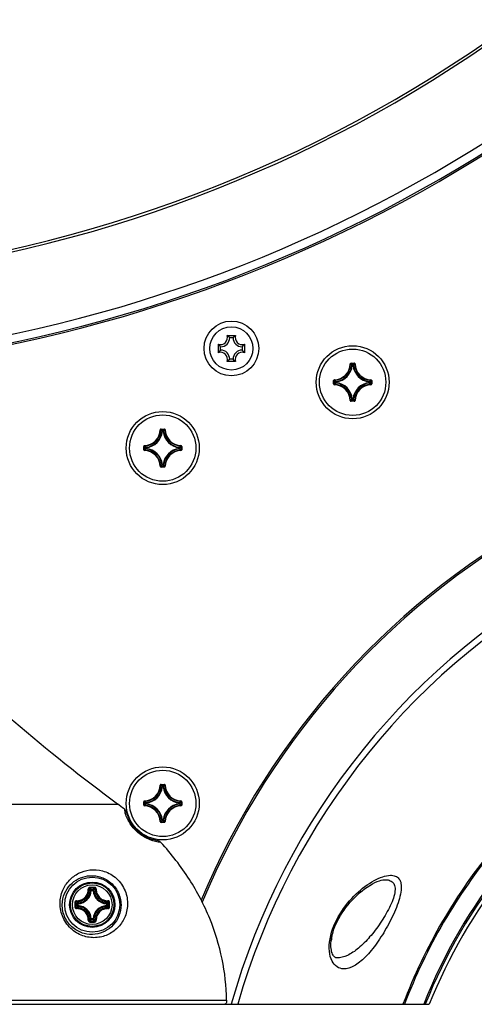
# Model space of a CAD drawing. Header units: millimetres. Extents: x 0 to 420, y 0 to 297.
# Tile 235 of 256: x 371 to 382, y 165 to 189. Entities that reach past the tile are written whole.
import ezdxf

# ---------------------------------------------------------------- set-up
doc = ezdxf.new("R2010")
doc.units = ezdxf.units.MM
doc.header["$LTSCALE"] = 23.1
doc.layers.get('0').update_dxf_attribs({"linetype": 'CONTINUOUS'})
for name, color, linetype in [('02___PRT_ALL_AXES', 7, 'CONTINUOUS'), ('06___PRT_ALL_SURFS', 7, 'CONTINUOUS'), ('AXES', 7, 'CONTINUOUS')]:
    doc.layers.add(name, color=color, linetype=linetype)

msp = doc.modelspace()

# ---------------------------------------------------------------- linework, layer by layer
at = {"color": 7, "linetype": 'Continuous'}
for p, q in [((376.0845, 181.4568), (376.2889, 181.4568)), ((375.8733, 181.0412), (375.8733, 181.2456)), ((376.1467, 181.4034), (376.2267, 181.4034)), ((376.5001, 181.2456), (376.5001, 181.0412)), ((375.9267, 181.1034), (375.9267, 181.1834)), ((376.4467, 181.1834), (376.4467, 181.1034)), ((376.2889, 180.83), (376.0845, 180.83)), ((376.2267, 180.8834), (376.1467, 180.8834)), ((379.0527, 180.7692), (379.0627, 180.7689)), ((379.0726, 180.7886), (379.1514, 180.7886)), ((379.0726, 180.7886), (379.0726, 180.7786)), ((379.0726, 180.7786), (379.1514, 180.7786)), ((379.1039, 180.7452), (379.12, 180.7452)), ((379.1039, 180.7352), (379.1039, 180.7452)), ((379.12, 180.7352), (379.12, 180.7452)), ((379.1514, 180.7886), (379.1514, 180.7786)), ((379.1713, 180.7692), (379.1613, 180.7689)), ((379.1039, 180.7352), (379.094, 180.7362)), ((379.104, 180.7352), (379.12, 180.7352)), ((379.12, 180.7352), (379.1299, 180.7362)), ((378.6528, 180.3688), (378.6628, 180.3688)), ((378.6528, 180.29), (378.6528, 180.3688)), ((378.6528, 180.29), (378.6628, 180.29)), ((378.6628, 180.29), (378.6628, 180.3688)), ((378.6722, 180.3887), (378.6725, 180.3787)), ((378.6722, 180.2701), (378.6725, 180.2801)), ((378.7062, 180.3374), (378.6962, 180.3374)), ((378.6962, 180.3214), (378.6962, 180.3374)), ((378.7062, 180.3214), (378.6962, 180.3214)), ((378.7062, 180.3374), (378.7052, 180.3474)), ((378.7062, 180.3214), (378.7052, 180.3114)), ((378.7062, 180.3214), (378.7062, 180.3374)), ((379.5178, 180.3374), (379.5188, 180.3474)), ((379.5178, 180.3374), (379.5278, 180.3374)), ((379.5178, 180.3374), (379.5178, 180.3214)), ((379.5178, 180.3214), (379.5278, 180.3214)), ((379.5178, 180.3214), (379.5188, 180.3114)), ((379.5278, 180.3374), (379.5278, 180.3214)), ((379.5518, 180.3887), (379.5515, 180.3787)), ((379.5518, 180.2701), (379.5515, 180.2801)), ((379.5712, 180.3688), (379.5612, 180.3688)), ((379.5612, 180.3688), (379.5612, 180.29)), ((379.5712, 180.29), (379.5612, 180.29)), ((379.5712, 180.3688), (379.5712, 180.29)), ((379.0527, 179.8896), (379.0627, 179.8899)), ((379.1514, 179.8802), (379.0726, 179.8802)), ((379.0726, 179.8702), (379.0726, 179.8802)), ((379.1514, 179.8702), (379.0726, 179.8702)), ((379.1039, 179.9236), (379.094, 179.9226)), ((379.1039, 179.9236), (379.1039, 179.9136)), ((379.12, 179.9136), (379.1039, 179.9136)), ((379.12, 179.9236), (379.104, 179.9236)), ((379.12, 179.9236), (379.1299, 179.9226)), ((379.12, 179.9236), (379.12, 179.9136)), ((379.1514, 179.8702), (379.1514, 179.8802)), ((379.1713, 179.8896), (379.1613, 179.8899)), ((374.4717, 179.1832), (374.4817, 179.1829)), ((374.4916, 179.2026), (374.5704, 179.2026)), ((374.4916, 179.2026), (374.4916, 179.1926)), ((374.4916, 179.1926), (374.5704, 179.1926)), ((374.5229, 179.1492), (374.513, 179.1502)), ((374.5229, 179.1592), (374.539, 179.1592)), ((374.5229, 179.1492), (374.5229, 179.1592)), ((374.523, 179.1492), (374.539, 179.1492)), ((374.539, 179.1492), (374.539, 179.1592)), ((374.539, 179.1492), (374.5489, 179.1502)), ((374.5704, 179.2026), (374.5704, 179.1926)), ((374.5903, 179.1832), (374.5803, 179.1829)), ((374.0718, 178.7828), (374.0818, 178.7828)), ((374.0718, 178.704), (374.0718, 178.7828)), ((374.0718, 178.704), (374.0818, 178.704)), ((374.0818, 178.704), (374.0818, 178.7828)), ((374.0912, 178.8027), (374.0915, 178.7927)), ((374.0912, 178.6841), (374.0915, 178.6941)), ((374.1252, 178.7514), (374.1152, 178.7514)), ((374.1152, 178.7354), (374.1152, 178.7514)), ((374.1252, 178.7354), (374.1152, 178.7354)), ((374.1252, 178.7514), (374.1242, 178.7614)), ((374.1252, 178.7354), (374.1242, 178.7254)), ((374.1252, 178.7354), (374.1252, 178.7514)), ((374.9368, 178.7514), (374.9378, 178.7614)), ((374.9368, 178.7514), (374.9468, 178.7514)), ((374.9368, 178.7514), (374.9368, 178.7354)), ((374.9368, 178.7354), (374.9468, 178.7354)), ((374.9368, 178.7354), (374.9378, 178.7254)), ((374.9468, 178.7514), (374.9468, 178.7354)), ((374.9708, 178.8027), (374.9705, 178.7927)), ((374.9708, 178.6841), (374.9705, 178.6941)), ((374.9902, 178.7828), (374.9802, 178.7828)), ((374.9802, 178.7828), (374.9802, 178.704)), ((374.9902, 178.704), (374.9802, 178.704)), ((374.9902, 178.7828), (374.9902, 178.704)), ((374.4717, 178.3036), (374.4817, 178.3039)), ((374.5704, 178.2942), (374.4916, 178.2942)), ((374.4916, 178.2842), (374.4916, 178.2942)), ((374.5704, 178.2842), (374.4916, 178.2842)), ((374.5229, 178.3376), (374.513, 178.3366)), ((374.5229, 178.3376), (374.5229, 178.3276)), ((374.539, 178.3276), (374.5229, 178.3276)), ((374.539, 178.3376), (374.523, 178.3376)), ((374.539, 178.3376), (374.5489, 178.3366)), ((374.539, 178.3376), (374.539, 178.3276)), ((374.5704, 178.2842), (374.5704, 178.2942)), ((374.5903, 178.3036), (374.5803, 178.3039)), ((374.4717, 170.6232), (374.4817, 170.6229)), ((374.4916, 170.6426), (374.5704, 170.6426)), ((374.4916, 170.6426), (374.4916, 170.6326)), ((374.4916, 170.6326), (374.5704, 170.6326)), ((374.5229, 170.5892), (374.513, 170.5902)), ((374.5229, 170.5992), (374.539, 170.5992)), ((374.5229, 170.5892), (374.5229, 170.5992)), ((374.523, 170.5892), (374.539, 170.5892)), ((374.539, 170.5892), (374.539, 170.5992)), ((374.539, 170.5892), (374.5489, 170.5902)), ((374.5704, 170.6426), (374.5704, 170.6326)), ((374.5903, 170.6232), (374.5803, 170.6229)), ((367.2459, 170.1675), (373.4442, 170.1675)), ((374.0718, 170.2228), (374.0818, 170.2228)), ((374.0718, 170.144), (374.0718, 170.2228)), ((374.0718, 170.144), (374.0818, 170.144)), ((374.0818, 170.144), (374.0818, 170.2228)), ((374.0912, 170.2427), (374.0915, 170.2327)), ((374.0912, 170.1241), (374.0915, 170.1341)), ((374.1252, 170.1914), (374.1152, 170.1914)), ((374.1152, 170.1754), (374.1152, 170.1914)), ((374.1252, 170.1754), (374.1152, 170.1754)), ((374.1252, 170.1914), (374.1242, 170.2014)), ((374.1252, 170.1754), (374.1242, 170.1654)), ((374.1252, 170.1754), (374.1252, 170.1914)), ((374.9368, 170.1914), (374.9378, 170.2014)), ((374.9368, 170.1914), (374.9468, 170.1914)), ((374.9368, 170.1914), (374.9368, 170.1754)), ((374.9368, 170.1754), (374.9468, 170.1754)), ((374.9368, 170.1754), (374.9378, 170.1654)), ((374.9468, 170.1914), (374.9468, 170.1754)), ((374.9708, 170.2427), (374.9705, 170.2327)), ((374.9708, 170.1241), (374.9705, 170.1341)), ((374.9902, 170.2228), (374.9802, 170.2228)), ((374.9802, 170.2228), (374.9802, 170.144)), ((374.9902, 170.144), (374.9802, 170.144)), ((374.9902, 170.2228), (374.9902, 170.144)), ((374.4717, 169.7436), (374.4817, 169.7439)), ((374.5704, 169.7342), (374.4916, 169.7342)), ((374.4916, 169.7242), (374.4916, 169.7342)), ((374.5704, 169.7242), (374.4916, 169.7242)), ((374.5229, 169.7776), (374.513, 169.7766)), ((374.5229, 169.7776), (374.5229, 169.7676)), ((374.539, 169.7676), (374.5229, 169.7676)), ((374.539, 169.7776), (374.523, 169.7776)), ((374.539, 169.7776), (374.5489, 169.7766)), ((374.539, 169.7776), (374.539, 169.7676)), ((374.5704, 169.7242), (374.5704, 169.7342)), ((374.5903, 169.7436), (374.5803, 169.7439)), ((372.8085, 168.0854), (372.7887, 168.0865)), ((372.8085, 168.1053), (372.8535, 168.1053)), ((372.8085, 168.0854), (372.8085, 168.1053)), ((372.8085, 168.0854), (372.8535, 168.0854)), ((372.8535, 168.0854), (372.8535, 168.1053)), ((372.8535, 168.0854), (372.8733, 168.0865)), ((372.489, 167.7659), (372.4691, 167.7659)), ((372.4691, 167.7209), (372.4691, 167.7659)), ((372.489, 167.7209), (372.4691, 167.7209)), ((372.489, 167.7659), (372.4879, 167.7857)), ((372.489, 167.7209), (372.4879, 167.7011)), ((372.489, 167.7209), (372.489, 167.7659)), ((373.173, 167.7659), (373.174, 167.7857)), ((373.173, 167.7659), (373.1929, 167.7659)), ((373.173, 167.7659), (373.173, 167.7209)), ((373.173, 167.7209), (373.1929, 167.7209)), ((373.173, 167.7209), (373.174, 167.7011)), ((373.1929, 167.7659), (373.1929, 167.7209)), ((372.8085, 167.4014), (372.7887, 167.4003)), ((372.8535, 167.4014), (372.8085, 167.4014)), ((372.8085, 167.4014), (372.8085, 167.3815)), ((372.8535, 167.3815), (372.8085, 167.3815)), ((372.8535, 167.4014), (372.8733, 167.4003)), ((372.8535, 167.4014), (372.8535, 167.3815)), ((378.6194, 167.0151), (378.6197, 167.0172)), ((378.5655, 166.9191), (378.5659, 166.9213)), ((378.5655, 166.9191), (378.566, 166.9213)), ((378.5925, 166.8657), (378.5994, 166.9179)), ((378.6006, 166.894), (378.5993, 166.8941)), ((378.5996, 166.8982), (378.5997, 166.8989)), ((378.5997, 166.8987), (378.5996, 166.8982)), ((378.5997, 166.8987), (378.6003, 166.9032)), ((378.6003, 166.9032), (378.6004, 166.9039)), ((378.6003, 166.9032), (378.6004, 166.9039)), ((378.6004, 166.9039), (378.6008, 166.9066)), ((378.6006, 166.9053), (378.6011, 166.9083)), ((378.601, 166.9081), (378.6013, 166.91)), ((378.6013, 166.9097), (378.602, 166.9138)), ((378.6019, 166.9133), (378.6027, 166.9179)), ((378.6025, 166.9172), (378.6035, 166.9225)), ((378.6033, 166.9215), (378.6046, 166.9285)), ((378.6044, 166.9273), (378.6058, 166.935)), ((378.6055, 166.9334), (378.6061, 166.9365)), ((378.6061, 166.9366), (378.6061, 166.9365)), ((363.8905, 165.4448), (376.0729, 165.4448)), ((363.931, 165.3434), (380.9605, 165.3434))]:
    msp.add_line(p, q, dxfattribs=at)
for points in [[(378.5994, 166.9179), (378.6094, 166.9727), (378.6226, 167.0299), (378.6392, 167.0895), (378.6594, 167.1513), (378.6834, 167.215), (378.7111, 167.2803), (378.7426, 167.3468), (378.7777, 167.4139), (378.8164, 167.4812), (378.8583, 167.5482), (378.9033, 167.6143), (378.951, 167.6792), (379.001, 167.7425), (379.0531, 167.8038), (379.1071, 167.863), (379.1628, 167.9201), (379.2201, 167.9748), (379.2789, 168.0272), (379.3391, 168.077), (379.4005, 168.124), (379.4631, 168.1681), (379.5259, 168.2085), (379.5887, 168.2447), (379.6493, 168.2758), (379.7062, 168.3009), (379.7576, 168.3198), (379.8021, 168.3327), (379.8386, 168.3403), (379.8661, 168.3437), (379.8772, 168.3444)], [(378.6061, 166.9365), (378.6106, 166.9611), (378.6156, 166.9902), (378.6197, 167.0175)], [(378.7319, 166.4624), (378.722, 166.4631), (378.7081, 166.4658), (378.6965, 166.4699), (378.6856, 166.4756), (378.6744, 166.4837), (378.6627, 166.4949), (378.6503, 166.5099), (378.6379, 166.5291), (378.6259, 166.5526), (378.615, 166.5802), (378.6054, 166.6115), (378.5977, 166.6462), (378.5919, 166.6842), (378.5883, 166.7253), (378.5871, 166.7693), (378.5884, 166.8161), (378.5925, 166.8657)]]:
    msp.add_lwpolyline(points, dxfattribs=at)
for centre, radius in [((376.1867, 181.1434), 0.66), ((376.1867, 181.1434), 0.52), ((379.112, 180.3294), 0.88), ((374.531, 178.7434), 0.88), ((374.531, 170.1834), 0.88), ((372.831, 167.7434), 0.6631), ((372.831, 167.7434), 0.5463), ((372.831, 167.7434), 0.5462), ((372.831, 167.7434), 0.5241), ((372.831, 167.7434), 0.4768)]:
    msp.add_circle(centre, radius, dxfattribs=at)
for centre, radius, start, end in [((363.731, 215.5434), 32.8633, 210.13171, 329.86829), ((363.731, 215.5434), 32.8, 209.97295, 330.02705), ((363.731, 215.5434), 34.8, 215.22771, 324.77229), ((363.731, 215.5434), 35, 215.2002, 324.7998), ((363.731, 215.5434), 35.04, 215.29282, 324.70718), ((375.9267, 181.4034), 0.1666, 251.30248, 18.69752), ((376.4467, 181.4034), 0.1666, 161.30248, 288.69752), ((375.9267, 181.4034), 0.22, 270, 360), ((376.4467, 181.4034), 0.22, 180, 270), ((375.9267, 180.8834), 0.1666, 341.30248, 108.69752), ((375.9267, 180.8834), 0.22, 0, 90), ((376.4467, 180.8834), 0.22, 90, 180), ((376.4467, 180.8834), 0.1666, 71.30248, 198.69752), ((378.662, 180.7794), 0.3908, 271.50113, 358.49886), ((378.662, 180.7794), 0.4008, 271.50107, 358.49892), ((379.0726, 180.7686), 0.0199, 89.95331, 178.49632), ((378.2192, 179.9272), 1.1916, 42.76151, 44.93996), ((378.1868, 179.916), 1.2365, 42.11664, 44.239), ((379.104, 180.7352), 0.0101, 90.46116, 173.833), ((380.0372, 179.916), 1.2365, 135.76099, 137.88337), ((380.0049, 179.9271), 1.1917, 135.06013, 137.2384), ((379.562, 180.7794), 0.4008, 181.50107, 268.49892), ((379.562, 180.7794), 0.3908, 181.50113, 268.49887), ((378.662, 180.7794), 0.4442, 276.50612, 353.49873), ((378.662, 180.7794), 0.4342, 276.72387, 353.28132), ((379.562, 180.7794), 0.4442, 186.50361, 263.48864), ((379.562, 180.7794), 0.4342, 186.72098, 263.27061), ((378.6727, 180.29), 0.0199, 179.94591, 268.51539), ((379.5254, 181.2546), 1.2365, 225.76099, 227.88337), ((379.5254, 179.4042), 1.2365, 132.11664, 134.239), ((378.662, 179.8794), 0.3908, 1.50114, 88.49886), ((379.5142, 181.2223), 1.1917, 225.06013, 227.2384), ((379.5142, 179.4366), 1.1916, 132.76151, 134.93996), ((378.662, 179.8794), 0.4008, 1.50107, 88.49892), ((378.7062, 180.3374), 0.0101, 96.167, 179.53884), ((378.662, 179.8794), 0.4442, 6.51573, 83.49536), ((378.662, 179.8794), 0.4342, 6.73345, 83.27752), ((379.562, 179.8794), 0.4442, 96.51366, 173.48568), ((379.562, 179.8794), 0.4342, 96.7317, 173.26795), ((379.562, 179.8794), 0.4008, 91.50108, 178.49892), ((379.562, 179.8794), 0.3908, 91.50113, 178.49887), ((378.7098, 181.2222), 1.1916, 312.76151, 314.93996), ((378.7098, 179.4366), 1.1916, 45.06004, 47.23849), ((378.6986, 181.2546), 1.2365, 312.11664, 314.239), ((378.6986, 179.4042), 1.2365, 45.761, 47.88336), ((379.5512, 180.3688), 0.0199, 359.94602, 88.51498), ((379.5512, 180.29), 0.0199, 271.4969, 0.04933), ((379.0726, 179.8901), 0.0199, 181.45488, 270.06559), ((378.2191, 180.7317), 1.1917, 315.06013, 317.2384), ((378.1868, 180.7428), 1.2365, 315.76099, 317.88337), ((380.0372, 180.7428), 1.2365, 222.11664, 224.239), ((380.0048, 180.7316), 1.1916, 222.76151, 224.93996), ((379.1514, 179.8901), 0.0199, 269.92548, 358.56799), ((374.081, 179.1934), 0.3908, 271.50113, 358.49886), ((374.081, 179.1934), 0.4008, 271.50107, 358.49892), ((374.081, 179.1934), 0.4442, 276.51004, 353.49237), ((374.081, 179.1934), 0.4342, 276.7279, 353.27476), ((374.4916, 179.1826), 0.0199, 89.95331, 178.49632), ((373.6382, 178.3412), 1.1916, 42.76151, 44.93996), ((373.6058, 178.33), 1.2365, 42.11664, 44.239), ((374.523, 179.1492), 0.0101, 90.46116, 173.833), ((375.4562, 178.33), 1.2365, 135.76099, 137.88337), ((374.981, 179.1934), 0.4442, 186.50962, 263.49194), ((375.4239, 178.3411), 1.1917, 135.06013, 137.2384), ((374.981, 179.1934), 0.4342, 186.72717, 263.27401), ((374.981, 179.1934), 0.4008, 181.50107, 268.49892), ((374.981, 179.1934), 0.3908, 181.50113, 268.49887), ((374.0917, 178.704), 0.0199, 179.94591, 268.51539), ((374.9444, 179.6686), 1.2365, 225.76099, 227.88337), ((374.9444, 177.8182), 1.2365, 132.11664, 134.239), ((374.081, 178.2934), 0.3908, 1.50114, 88.49886), ((374.9332, 179.6363), 1.1917, 225.06013, 227.2384), ((374.9332, 177.8506), 1.1916, 132.76151, 134.93996), ((374.081, 178.2934), 0.4008, 1.50107, 88.49892), ((374.1252, 178.7514), 0.0101, 96.167, 179.53884), ((374.081, 178.2934), 0.4442, 6.50972, 83.49206), ((374.081, 178.2934), 0.4342, 6.72726, 83.27412), ((374.981, 178.2934), 0.4442, 96.50974, 173.49204), ((374.981, 178.2934), 0.4342, 96.72767, 173.27451), ((374.981, 178.2934), 0.4008, 91.50108, 178.49892), ((374.981, 178.2934), 0.3908, 91.50113, 178.49887), ((374.1288, 179.6362), 1.1916, 312.76151, 314.93996), ((374.1288, 177.8506), 1.1916, 45.06004, 47.23849), ((374.1176, 179.6686), 1.2365, 312.11664, 314.239), ((374.1176, 177.8182), 1.2365, 45.761, 47.88336), ((374.9702, 178.7828), 0.0199, 359.94602, 88.51498), ((374.9702, 178.704), 0.0199, 271.4969, 0.04933), ((374.4916, 178.3041), 0.0199, 181.45488, 270.06559), ((373.6381, 179.1457), 1.1917, 315.06013, 317.2384), ((373.6058, 179.1568), 1.2365, 315.76099, 317.88337), ((375.4562, 179.1568), 1.2365, 222.11664, 224.239), ((375.4238, 179.1456), 1.1916, 222.76151, 224.93996), ((374.5704, 178.3041), 0.0199, 269.92548, 358.56799), ((392.7625, 160.6434), 18.742, 117.87024, 157.39041), ((392.7625, 160.6434), 17.2349, 117.87024, 164.17486), ((392.7625, 160.6434), 17.0817, 117.87024, 164.02916), ((374.081, 170.6334), 0.3908, 271.50113, 358.49886), ((374.081, 170.6334), 0.4008, 271.50107, 358.49892), ((374.081, 170.6334), 0.4442, 276.54591, 353.45738), ((374.081, 170.6334), 0.4342, 276.80774, 353.19671), ((374.4916, 170.6226), 0.0199, 89.95331, 178.49632), ((373.6382, 169.7812), 1.1916, 42.76151, 44.93996), ((373.6058, 169.77), 1.2365, 42.11664, 44.239), ((374.523, 170.5892), 0.0101, 90.46116, 173.833), ((375.4562, 169.77), 1.2365, 135.76099, 137.88337), ((374.981, 170.6334), 0.4442, 186.54468, 263.45613), ((375.4239, 169.7811), 1.1917, 135.06013, 137.2384), ((374.981, 170.6334), 0.4342, 186.80521, 263.19416), ((374.981, 170.6334), 0.4008, 181.50107, 268.49892), ((374.981, 170.6334), 0.3908, 181.50113, 268.49887), ((368.9716, 164.0589), 7.571, 52.30043, 53.78864), ((374.0917, 170.144), 0.0199, 179.94591, 268.51539), ((374.9444, 171.1086), 1.2365, 225.76099, 227.88337), ((374.9444, 169.2582), 1.2365, 132.11664, 134.239), ((374.081, 169.7334), 0.3908, 1.50114, 88.49886), ((374.9332, 171.0763), 1.1917, 225.06013, 227.2384), ((374.9332, 169.2906), 1.1916, 132.76151, 134.93996), ((374.081, 169.7334), 0.4008, 1.50107, 88.49892), ((374.1252, 170.1914), 0.0101, 96.167, 179.53884), ((374.081, 169.7334), 0.4442, 6.54478, 83.45626), ((374.081, 169.7334), 0.4342, 6.8053, 83.19427), ((374.981, 169.7334), 0.4442, 96.54559, 173.45703), ((374.981, 169.7334), 0.4342, 96.80751, 173.19646), ((374.981, 169.7334), 0.4008, 91.50108, 178.49892), ((374.981, 169.7334), 0.3908, 91.50113, 178.49887), ((374.1288, 171.0762), 1.1916, 312.76151, 314.93996), ((374.1288, 169.2906), 1.1916, 45.06004, 47.23849), ((374.1176, 171.1086), 1.2365, 312.11664, 314.239), ((374.1176, 169.2582), 1.2365, 45.761, 47.88336), ((374.9702, 170.2228), 0.0199, 359.94602, 88.51498), ((374.9702, 170.144), 0.0199, 271.4969, 0.04933), ((374.6056, 170.2569), 1.0255, 191.68176, 197.7215), ((374.531, 170.1834), 0.9, 192.7568, 262.54815), ((374.4916, 169.7441), 0.0199, 181.45488, 270.06559), ((373.6381, 170.5857), 1.1917, 315.06013, 317.2384), ((373.6058, 170.5968), 1.2365, 315.76099, 317.88337), ((375.4562, 170.5968), 1.2365, 222.11664, 224.239), ((375.4238, 170.5856), 1.1916, 222.76151, 224.93996), ((374.5704, 169.7441), 0.0199, 269.92548, 358.56799), ((392.7625, 160.6434), 13.295, 140.18384, 159.29746), ((392.7625, 160.6434), 13.2611, 140.30575, 159.24207), ((392.7625, 160.6434), 12.8287, 141.15876, 158.50835), ((392.7625, 160.6434), 12.7936, 141.19993, 158.44642), ((372.471, 168.1034), 0.3181, 273.05422, 356.94578), ((372.471, 168.1034), 0.338, 273.05389, 356.94611), ((372.199, 167.493), 0.8366, 45.18116, 48.24854), ((372.8311, 146.3657), 21.7953, 89.85603, 90.14465), ((372.831, 146.5326), 21.6048, 89.85569, 90.14431), ((372.1381, 167.4701), 0.9236, 43.45685, 46.26656), ((373.5238, 167.4702), 0.9234, 133.73318, 136.54333), ((373.191, 168.1034), 0.338, 183.0539, 266.94611), ((373.4633, 167.4927), 0.837, 131.75235, 134.81813), ((373.191, 168.1034), 0.3181, 183.05419, 266.94581), ((394.208, 167.7436), 21.7946, 179.85618, 180.00048), ((394.2082, 167.7432), 21.7948, 179.99958, 180.14389), ((394.0421, 167.7434), 21.6052, 179.85573, 180.14427), ((373.1043, 168.4363), 0.9235, 223.73339, 226.54315), ((373.1043, 167.0505), 0.9236, 133.45685, 136.26656), ((373.0814, 168.3754), 0.8366, 221.75165, 224.81881), ((373.0814, 167.1114), 0.8366, 135.18116, 138.24851), ((372.471, 167.3834), 0.3181, 3.05422, 86.94578), ((372.471, 167.3834), 0.338, 3.0539, 86.94611), ((373.191, 167.3834), 0.338, 93.0539, 176.94611), ((373.191, 167.3834), 0.3181, 93.05419, 176.94578), ((372.5804, 168.3756), 0.8369, 315.1818, 318.24789), ((372.5803, 167.1111), 0.837, 41.75236, 44.81813), ((372.5577, 168.4362), 0.9234, 313.45668, 316.26676), ((372.5577, 167.0506), 0.9234, 43.73318, 46.54333), ((351.6199, 167.7434), 21.6052, 359.85573, 0.14427), ((351.4538, 167.7436), 21.7948, 359.99958, 0.14389), ((351.4539, 167.7432), 21.7946, 359.85618, 0.00048), ((372.1989, 167.9938), 0.8366, 311.7517, 314.81881), ((372.8311, 189.1211), 21.7953, 269.85536, 270.14398), ((372.1381, 168.0167), 0.9235, 313.73339, 316.54315), ((372.831, 188.9542), 21.6048, 269.85569, 270.14431), ((373.5239, 168.0167), 0.9236, 223.45685, 226.26656), ((373.463, 167.9938), 0.8366, 225.18116, 228.24851), ((376.9183, 167.2624), 1.719, 350.64882, 351.04853), ((376.9555, 167.2566), 1.6813, 351.04699, 351.73956), ((376.251, 167.3834), 2.4, 347.20118, 348.23433), ((378.5796, 166.8982), 0.0201, 348.28746, 1.36196), ((378.581, 166.8981), 0.02, 348.23433, 14.7089), ((376.8752, 167.2697), 1.7627, 349.10072, 350.21408), ((376.8988, 167.2657), 1.7387, 350.21405, 350.64876)]:
    msp.add_arc(centre, radius, start, end, dxfattribs=at)
for points, knots in [([(376.1467, 181.4034), (376.1421, 181.4079), (376.1225, 181.427), (376.1015, 181.4446), (376.0845, 181.4568)], [0, 0, 0, 0, 0.2346227, 1, 1, 1, 1]), ([(376.2267, 181.4034), (376.2312, 181.4079), (376.2508, 181.427), (376.2719, 181.4446), (376.2889, 181.4568)], [0, 0, 0, 0, 0.2346227, 1, 1, 1, 1]), ([(375.9267, 181.1834), (375.9221, 181.1879), (375.9031, 181.2076), (375.8855, 181.2286), (375.8733, 181.2456)], [0, 0, 0, 0, 0.2346227, 1, 1, 1, 1]), ([(376.4467, 181.1834), (376.4512, 181.1879), (376.4702, 181.2076), (376.4879, 181.2286), (376.5001, 181.2456)], [0, 0, 0, 0, 0.2346227, 1, 1, 1, 1]), ([(375.9267, 181.1034), (375.9221, 181.0989), (375.9031, 181.0792), (375.8855, 181.0582), (375.8733, 181.0412)], [0, 0, 0, 0, 0.2346227, 1, 1, 1, 1]), ([(376.4467, 181.1034), (376.4512, 181.0989), (376.4702, 181.0792), (376.4879, 181.0582), (376.5001, 181.0412)], [0, 0, 0, 0, 0.2346227, 1, 1, 1, 1]), ([(376.1467, 180.8834), (376.1421, 180.8789), (376.1225, 180.8598), (376.1015, 180.8422), (376.0845, 180.83)], [0, 0, 0, 0, 0.2346227, 1, 1, 1, 1]), ([(376.2267, 180.8834), (376.2312, 180.8789), (376.2508, 180.8598), (376.2719, 180.8422), (376.2889, 180.83)], [0, 0, 0, 0, 0.2346227, 1, 1, 1, 1]), ([(379.0627, 180.7689), (379.0627, 180.7714), (379.0649, 180.7766), (379.0701, 180.7786), (379.0726, 180.7786)], [0, 0, 0, 0, 0.500008, 1, 1, 1, 1]), ([(379.12, 180.7452), (379.1224, 180.7452), (379.1273, 180.7433), (379.1297, 180.7386), (379.1299, 180.7362)], [0, 0, 0, 0, 0.4999439, 1, 1, 1, 1]), ([(379.1713, 180.7692), (379.1712, 180.7742), (379.1668, 180.7845), (379.1564, 180.7886), (379.1514, 180.7886)], [0, 0, 0, 0, 0.4999908, 1, 1, 1, 1]), ([(379.1514, 180.7786), (379.1539, 180.7786), (379.1591, 180.7766), (379.1613, 180.7714), (379.1613, 180.7689)], [0, 0, 0, 0, 0.5000089, 1, 1, 1, 1]), ([(378.6722, 180.3887), (378.6672, 180.3886), (378.6569, 180.3842), (378.6528, 180.3738), (378.6528, 180.3688)], [0, 0, 0, 0, 0.4999952, 1, 1, 1, 1]), ([(378.6628, 180.3688), (378.6628, 180.3713), (378.6648, 180.3765), (378.67, 180.3787), (378.6725, 180.3787)], [0, 0, 0, 0, 0.5000089, 1, 1, 1, 1]), ([(378.6725, 180.2801), (378.67, 180.2801), (378.6648, 180.2823), (378.6628, 180.2875), (378.6628, 180.29)], [0, 0, 0, 0, 0.500008, 1, 1, 1, 1]), ([(378.7052, 180.3114), (378.7028, 180.3117), (378.6981, 180.3141), (378.6962, 180.319), (378.6962, 180.3214)], [0, 0, 0, 0, 0.5000561, 1, 1, 1, 1]), ([(379.5188, 180.3474), (379.5212, 180.3471), (379.5259, 180.3447), (379.5278, 180.3398), (379.5278, 180.3374)], [0, 0, 0, 0, 0.5000561, 1, 1, 1, 1]), ([(379.5278, 180.3214), (379.5278, 180.319), (379.5259, 180.3141), (379.5212, 180.3117), (379.5188, 180.3114)], [0, 0, 0, 0, 0.4999439, 1, 1, 1, 1]), ([(379.5515, 180.3787), (379.554, 180.3787), (379.5592, 180.3765), (379.5612, 180.3713), (379.5612, 180.3688)], [0, 0, 0, 0, 0.500008, 1, 1, 1, 1]), ([(379.5612, 180.29), (379.5612, 180.2875), (379.5592, 180.2823), (379.554, 180.2801), (379.5515, 180.2801)], [0, 0, 0, 0, 0.5000088, 1, 1, 1, 1]), ([(379.0726, 179.8802), (379.0701, 179.8802), (379.0649, 179.8822), (379.0627, 179.8874), (379.0627, 179.8899)], [0, 0, 0, 0, 0.5000089, 1, 1, 1, 1]), ([(379.1039, 179.9136), (379.1016, 179.9136), (379.0966, 179.9155), (379.0943, 179.9202), (379.094, 179.9226)], [0, 0, 0, 0, 0.4999439, 1, 1, 1, 1]), ([(379.1299, 179.9226), (379.1297, 179.9202), (379.1273, 179.9155), (379.1224, 179.9136), (379.12, 179.9136)], [0, 0, 0, 0, 0.5000561, 1, 1, 1, 1]), ([(379.1613, 179.8899), (379.1613, 179.8874), (379.1591, 179.8822), (379.1539, 179.8802), (379.1514, 179.8802)], [0, 0, 0, 0, 0.5000081, 1, 1, 1, 1]), ([(374.4817, 179.1829), (374.4817, 179.1854), (374.4839, 179.1906), (374.4891, 179.1926), (374.4916, 179.1926)], [0, 0, 0, 0, 0.500008, 1, 1, 1, 1]), ([(374.539, 179.1592), (374.5414, 179.1592), (374.5463, 179.1573), (374.5487, 179.1526), (374.5489, 179.1502)], [0, 0, 0, 0, 0.4999439, 1, 1, 1, 1]), ([(374.5903, 179.1832), (374.5902, 179.1882), (374.5858, 179.1985), (374.5754, 179.2026), (374.5704, 179.2026)], [0, 0, 0, 0, 0.4999908, 1, 1, 1, 1]), ([(374.5704, 179.1926), (374.5729, 179.1926), (374.5781, 179.1906), (374.5803, 179.1854), (374.5803, 179.1829)], [0, 0, 0, 0, 0.5000089, 1, 1, 1, 1]), ([(374.0912, 178.8027), (374.0862, 178.8026), (374.0759, 178.7982), (374.0718, 178.7878), (374.0718, 178.7828)], [0, 0, 0, 0, 0.4999952, 1, 1, 1, 1]), ([(374.0818, 178.7828), (374.0818, 178.7853), (374.0838, 178.7905), (374.089, 178.7927), (374.0915, 178.7927)], [0, 0, 0, 0, 0.5000089, 1, 1, 1, 1]), ([(374.0915, 178.6941), (374.089, 178.6941), (374.0838, 178.6963), (374.0818, 178.7015), (374.0818, 178.704)], [0, 0, 0, 0, 0.500008, 1, 1, 1, 1]), ([(374.1242, 178.7254), (374.1218, 178.7257), (374.1171, 178.7281), (374.1152, 178.733), (374.1152, 178.7354)], [0, 0, 0, 0, 0.5000561, 1, 1, 1, 1]), ([(374.9378, 178.7614), (374.9402, 178.7611), (374.9449, 178.7587), (374.9468, 178.7538), (374.9468, 178.7514)], [0, 0, 0, 0, 0.5000561, 1, 1, 1, 1]), ([(374.9468, 178.7354), (374.9468, 178.733), (374.9449, 178.7281), (374.9402, 178.7257), (374.9378, 178.7254)], [0, 0, 0, 0, 0.4999439, 1, 1, 1, 1]), ([(374.9705, 178.7927), (374.973, 178.7927), (374.9782, 178.7905), (374.9802, 178.7853), (374.9802, 178.7828)], [0, 0, 0, 0, 0.500008, 1, 1, 1, 1]), ([(374.9802, 178.704), (374.9802, 178.7015), (374.9782, 178.6963), (374.973, 178.6941), (374.9705, 178.6941)], [0, 0, 0, 0, 0.5000088, 1, 1, 1, 1]), ([(374.4916, 178.2942), (374.4891, 178.2942), (374.4839, 178.2962), (374.4817, 178.3014), (374.4817, 178.3039)], [0, 0, 0, 0, 0.5000089, 1, 1, 1, 1]), ([(374.5229, 178.3276), (374.5206, 178.3276), (374.5156, 178.3295), (374.5133, 178.3342), (374.513, 178.3366)], [0, 0, 0, 0, 0.4999439, 1, 1, 1, 1]), ([(374.5489, 178.3366), (374.5487, 178.3342), (374.5463, 178.3295), (374.5414, 178.3276), (374.539, 178.3276)], [0, 0, 0, 0, 0.5000561, 1, 1, 1, 1]), ([(374.5803, 178.3039), (374.5803, 178.3014), (374.5781, 178.2962), (374.5729, 178.2942), (374.5704, 178.2942)], [0, 0, 0, 0, 0.5000081, 1, 1, 1, 1]), ([(373.4442, 170.1675), (372.5821, 170.7942), (371.1069, 171.9763), (369.2261, 173.6759), (367.7922, 175.0445), (366.6596, 176.1262), (365.8507, 176.855), (365.2837, 177.3029), (364.9184, 177.5558), (364.5827, 177.7464), (364.2754, 177.8747), (363.9939, 177.9456), (363.7295, 177.9675), (363.4651, 177.9451), (363.1834, 177.8736), (362.8758, 177.7447), (362.5399, 177.5535), (362.1744, 177.3), (361.6071, 176.8514), (360.7976, 176.1217), (359.6641, 175.0389), (358.2287, 173.6692), (356.3496, 171.9717), (354.8766, 170.7918), (354.0177, 170.1675)], [0, 0, 0, 0, 0.1272869, 0.2254619, 0.3026916, 0.3640081, 0.4125251, 0.4326417, 0.4502558, 0.4655393, 0.4786647, 0.4899108, 0.500055, 0.5102058, 0.5214676, 0.5346117, 0.5499151, 0.5675498, 0.5876878, 0.6362512, 0.6976222, 0.7749204, 0.873186, 1, 1, 1, 1]), ([(374.4817, 170.6229), (374.4817, 170.6254), (374.4839, 170.6306), (374.4891, 170.6326), (374.4916, 170.6326)], [0, 0, 0, 0, 0.500008, 1, 1, 1, 1]), ([(374.539, 170.5992), (374.5414, 170.5992), (374.5463, 170.5973), (374.5487, 170.5926), (374.5489, 170.5902)], [0, 0, 0, 0, 0.4999439, 1, 1, 1, 1]), ([(374.5903, 170.6232), (374.5902, 170.6282), (374.5858, 170.6385), (374.5754, 170.6426), (374.5704, 170.6426)], [0, 0, 0, 0, 0.4999908, 1, 1, 1, 1]), ([(374.5704, 170.6326), (374.5729, 170.6326), (374.5781, 170.6306), (374.5803, 170.6254), (374.5803, 170.6229)], [0, 0, 0, 0, 0.5000089, 1, 1, 1, 1]), ([(374.0912, 170.2427), (374.0862, 170.2426), (374.0759, 170.2382), (374.0718, 170.2278), (374.0718, 170.2228)], [0, 0, 0, 0, 0.4999952, 1, 1, 1, 1]), ([(374.0818, 170.2228), (374.0818, 170.2253), (374.0838, 170.2305), (374.089, 170.2327), (374.0915, 170.2327)], [0, 0, 0, 0, 0.5000089, 1, 1, 1, 1]), ([(374.0915, 170.1341), (374.089, 170.1341), (374.0838, 170.1363), (374.0818, 170.1415), (374.0818, 170.144)], [0, 0, 0, 0, 0.500008, 1, 1, 1, 1]), ([(374.1242, 170.1654), (374.1218, 170.1657), (374.1171, 170.1681), (374.1152, 170.173), (374.1152, 170.1754)], [0, 0, 0, 0, 0.5000561, 1, 1, 1, 1]), ([(374.9378, 170.2014), (374.9402, 170.2011), (374.9449, 170.1987), (374.9468, 170.1938), (374.9468, 170.1914)], [0, 0, 0, 0, 0.5000561, 1, 1, 1, 1]), ([(374.9468, 170.1754), (374.9468, 170.173), (374.9449, 170.1681), (374.9402, 170.1657), (374.9378, 170.1654)], [0, 0, 0, 0, 0.4999439, 1, 1, 1, 1]), ([(374.9705, 170.2327), (374.973, 170.2327), (374.9782, 170.2305), (374.9802, 170.2253), (374.9802, 170.2228)], [0, 0, 0, 0, 0.500008, 1, 1, 1, 1]), ([(374.9802, 170.144), (374.9802, 170.1415), (374.9782, 170.1363), (374.973, 170.1341), (374.9705, 170.1341)], [0, 0, 0, 0, 0.5000088, 1, 1, 1, 1]), ([(373.6014, 170.0493), (373.6136, 170.0399), (373.6341, 170.0211), (373.6504, 169.9969), (373.6532, 169.9847)], [0, 0, 0, 0, 0.5515111, 1, 1, 1, 1]), ([(374.4853, 169.243), (374.3979, 169.2522), (374.2111, 169.2974), (373.9508, 169.4471), (373.7444, 169.6733), (373.6572, 169.8559), (373.6288, 169.9448)], [0, 0, 0, 0, 0.2258609, 0.4872636, 0.7601769, 1, 1, 1, 1]), ([(374.4916, 169.7342), (374.4891, 169.7342), (374.4839, 169.7362), (374.4817, 169.7414), (374.4817, 169.7439)], [0, 0, 0, 0, 0.5000089, 1, 1, 1, 1]), ([(374.5229, 169.7676), (374.5206, 169.7676), (374.5156, 169.7695), (374.5133, 169.7742), (374.513, 169.7766)], [0, 0, 0, 0, 0.4999439, 1, 1, 1, 1]), ([(374.5489, 169.7766), (374.5487, 169.7742), (374.5463, 169.7695), (374.5414, 169.7676), (374.539, 169.7676)], [0, 0, 0, 0, 0.5000561, 1, 1, 1, 1]), ([(374.5803, 169.7439), (374.5803, 169.7414), (374.5781, 169.7362), (374.5729, 169.7342), (374.5704, 169.7342)], [0, 0, 0, 0, 0.5000081, 1, 1, 1, 1]), ([(374.4143, 169.291), (374.427, 169.2893), (374.4533, 169.2742), (374.4744, 169.2548), (374.4853, 169.243)], [0, 0, 0, 0, 0.4455894, 1, 1, 1, 1]), ([(376.0729, 165.4448), (376.0667, 165.7767), (375.9912, 166.4482), (375.6891, 167.4334), (375.192, 168.3866), (374.7406, 168.9663), (374.4853, 169.243)], [0, 0, 0, 0, 0.2368829, 0.4789545, 0.7313335, 1, 1, 1, 1]), ([(372.0564, 167.7772), (372.0574, 167.8834), (372.0996, 168.0885), (372.2647, 168.3415), (372.497, 168.5153), (372.7795, 168.6004), (373.0956, 168.577), (373.4035, 168.4186), (373.6264, 168.1331), (373.6813, 167.8935), (373.6829, 167.7772)], [0, 0, 0, 0, 0.1260221, 0.2410196, 0.3512955, 0.4633531, 0.5839563, 0.7184253, 0.8620323, 1, 1, 1, 1]), ([(372.1079, 167.7434), (372.1091, 167.8356), (372.1465, 168.012), (372.289, 168.2278), (372.4858, 168.3755), (372.7242, 168.451), (372.9953, 168.4381), (373.2689, 168.3088), (373.473, 168.0604), (373.5236, 167.8466), (373.525, 167.7434)], [0, 0, 0, 0, 0.1261469, 0.239331, 0.3471546, 0.4566297, 0.5752089, 0.7103699, 0.8587062, 1, 1, 1, 1]), ([(378.5659, 166.9213), (378.6051, 167.1338), (378.778, 167.533), (379.1631, 168.0006), (379.5335, 168.2851), (379.8219, 168.4181), (379.959, 168.4495), (380.0222, 168.4511)], [0, 0, 0, 0, 0.2919404, 0.5719737, 0.8131665, 0.9146668, 1, 1, 1, 1]), ([(380.0222, 168.4511), (380.0622, 168.452), (380.1222, 168.4454), (380.191, 168.4094), (380.2482, 168.3544), (380.2891, 168.2428), (380.2848, 168.0787), (380.2422, 167.8849), (380.1672, 167.6712), (380.0687, 167.4488), (379.9173, 167.1564), (379.7107, 166.8244), (379.4802, 166.5354), (379.2881, 166.3592), (379.1212, 166.243), (378.9782, 166.1925), (378.8902, 166.1963)], [0, 0, 0, 0, 0.0402915, 0.0587925, 0.0773222, 0.1190851, 0.1733821, 0.2409621, 0.3183216, 0.4011492, 0.4857908, 0.6497555, 0.7943783, 0.8565418, 0.9112591, 1, 1, 1, 1]), ([(379.8771, 168.3444), (379.9167, 168.3458), (379.9922, 168.341), (380.0952, 168.2836), (380.1331, 168.1904), (380.1372, 168.105), (380.1251, 167.997), (380.0801, 167.8494), (379.9988, 167.6674), (379.8963, 167.4817), (379.7802, 167.2998), (379.6556, 167.1266), (379.4872, 166.919), (379.3107, 166.7376), (379.1239, 166.5958), (378.9564, 166.4994), (378.8181, 166.4594), (378.7316, 166.4624)], [0, 0, 0, 0, 0.0444354, 0.0833241, 0.1249272, 0.1501969, 0.1790325, 0.2461488, 0.3220375, 0.4022253, 0.4835116, 0.5636857, 0.641128, 0.7830128, 0.8459471, 0.9029725, 1, 1, 1, 1]), ([(372.455, 167.839), (372.4916, 167.8379), (372.5664, 167.8509), (372.6612, 167.9132), (372.7235, 168.008), (372.7365, 168.0828), (372.7354, 168.1194)], [0, 0, 0, 0, 0.2491136, 0.5000003, 0.750887, 1, 1, 1, 1]), ([(372.4572, 167.8183), (372.4963, 167.8171), (372.5761, 167.8308), (372.6771, 167.8973), (372.7436, 167.9983), (372.7573, 168.0781), (372.7561, 168.1172)], [0, 0, 0, 0, 0.2492362, 0.5000002, 0.7507644, 1, 1, 1, 1]), ([(372.7761, 168.1609), (372.7707, 168.1609), (372.7598, 168.1587), (372.7461, 168.1494), (372.7371, 168.1356), (372.7352, 168.1247), (372.7354, 168.1194)], [0, 0, 0, 0, 0.2515406, 0.502439, 0.7518795, 1, 1, 1, 1]), ([(372.7354, 168.1195), (372.7378, 168.1196), (372.7424, 168.1196), (372.7486, 168.1192), (372.7529, 168.1186), (372.7551, 168.1179), (372.7559, 168.1174), (372.7561, 168.1172)], [0, 0, 0, 0, 0.3501205, 0.6575529, 0.8819007, 0.9544256, 1, 1, 1, 1]), ([(372.7766, 168.1374), (372.7739, 168.1374), (372.7685, 168.1364), (372.7616, 168.1319), (372.757, 168.1252), (372.756, 168.1198), (372.7561, 168.1172)], [0, 0, 0, 0, 0.253266, 0.5039418, 0.7523044, 1, 1, 1, 1]), ([(372.7761, 168.1609), (372.7761, 168.1582), (372.7761, 168.153), (372.7762, 168.146), (372.7764, 168.1409), (372.7764, 168.1382), (372.7766, 168.1374)], [0, 0, 0, 0, 0.3476942, 0.6630037, 0.8932873, 1, 1, 1, 1]), ([(372.8085, 168.1053), (372.8036, 168.1052), (372.7935, 168.1012), (372.789, 168.0913), (372.7887, 168.0865)], [0, 0, 0, 0, 0.4999874, 1, 1, 1, 1]), ([(372.8859, 168.1609), (372.8859, 168.1582), (372.8859, 168.153), (372.8858, 168.146), (372.8856, 168.1409), (372.8856, 168.1382), (372.8854, 168.1374)], [0, 0, 0, 0, 0.3476957, 0.6630064, 0.8932895, 1, 1, 1, 1]), ([(372.9059, 168.1172), (372.906, 168.1198), (372.905, 168.1252), (372.9004, 168.1319), (372.8935, 168.1364), (372.8881, 168.1374), (372.8854, 168.1374)], [0, 0, 0, 0, 0.2476944, 0.4960565, 0.7467338, 1, 1, 1, 1]), ([(372.9266, 168.1195), (372.9268, 168.1248), (372.9249, 168.1357), (372.9159, 168.1494), (372.9022, 168.1587), (372.8913, 168.1609), (372.8859, 168.1609)], [0, 0, 0, 0, 0.2481181, 0.4975666, 0.7484665, 1, 1, 1, 1]), ([(372.9059, 168.1172), (372.9047, 168.0781), (372.9184, 167.9983), (372.9849, 167.8972), (373.0859, 167.8308), (373.1657, 167.8171), (373.2047, 167.8183)], [0, 0, 0, 0, 0.2492261, 0.5000421, 0.750815, 1, 1, 1, 1]), ([(372.9266, 168.1195), (372.9242, 168.1196), (372.9195, 168.1196), (372.9134, 168.1192), (372.9091, 168.1186), (372.9069, 168.1179), (372.9061, 168.1174), (372.9059, 168.1172)], [0, 0, 0, 0, 0.3500652, 0.657475, 0.8818311, 0.9543804, 1, 1, 1, 1]), ([(372.9266, 168.1195), (372.9255, 168.0829), (372.9385, 168.008), (373.0008, 167.9132), (373.0956, 167.8509), (373.1705, 167.8379), (373.2071, 167.839)], [0, 0, 0, 0, 0.249104, 0.5000422, 0.7509371, 1, 1, 1, 1]), ([(373.6829, 167.7772), (373.6843, 167.6705), (373.6459, 167.4611), (373.4805, 167.1988), (373.2397, 167.0177), (372.9468, 166.933), (372.6268, 166.9633), (372.3225, 167.1283), (372.1053, 167.4179), (372.0553, 167.6596), (372.0564, 167.7772)], [0, 0, 0, 0, 0.1247615, 0.2415198, 0.3548998, 0.4694859, 0.5901584, 0.7215276, 0.862488, 1, 1, 1, 1]), ([(373.525, 167.7434), (373.5262, 167.651), (373.4928, 167.4707), (373.3505, 167.2461), (373.1461, 167.0908), (372.8973, 167.0149), (372.6214, 167.0342), (372.351, 167.1705), (372.1525, 167.423), (372.1066, 167.6388), (372.1079, 167.7434)], [0, 0, 0, 0, 0.1244344, 0.2393892, 0.3505598, 0.4630516, 0.5822987, 0.7142383, 0.8591285, 1, 1, 1, 1]), ([(372.455, 167.839), (372.4497, 167.8392), (372.4388, 167.8373), (372.425, 167.8283), (372.4157, 167.8146), (372.4135, 167.8037), (372.4135, 167.7983)], [0, 0, 0, 0, 0.2481252, 0.497569, 0.7484675, 1, 1, 1, 1]), ([(372.4135, 167.7983), (372.4162, 167.7983), (372.4214, 167.7982), (372.4284, 167.7982), (372.4335, 167.798), (372.4362, 167.798), (372.437, 167.7978)], [0, 0, 0, 0, 0.3477039, 0.66302, 0.8933025, 1, 1, 1, 1]), ([(372.4572, 167.8183), (372.4546, 167.8184), (372.4492, 167.8174), (372.4425, 167.8128), (372.438, 167.8059), (372.437, 167.8005), (372.437, 167.7978)], [0, 0, 0, 0, 0.2476942, 0.4960562, 0.7467336, 1, 1, 1, 1]), ([(372.4549, 167.839), (372.4548, 167.8366), (372.4548, 167.8319), (372.4552, 167.8258), (372.4558, 167.8215), (372.4565, 167.8193), (372.457, 167.8185), (372.4572, 167.8183)], [0, 0, 0, 0, 0.3500698, 0.6574754, 0.881839, 0.954389, 1, 1, 1, 1]), ([(372.4879, 167.7857), (372.4831, 167.7854), (372.4732, 167.7809), (372.4692, 167.7708), (372.4691, 167.7659)], [0, 0, 0, 0, 0.5000126, 1, 1, 1, 1]), ([(372.4691, 167.7209), (372.4692, 167.716), (372.4732, 167.7059), (372.4831, 167.7014), (372.4879, 167.7011)], [0, 0, 0, 0, 0.4999874, 1, 1, 1, 1]), ([(373.1929, 167.7659), (373.1928, 167.7708), (373.1888, 167.7809), (373.1789, 167.7854), (373.174, 167.7857)], [0, 0, 0, 0, 0.4999874, 1, 1, 1, 1]), ([(373.2071, 167.839), (373.2072, 167.8366), (373.2072, 167.8319), (373.2068, 167.8258), (373.2062, 167.8215), (373.2055, 167.8193), (373.205, 167.8185), (373.2047, 167.8183)], [0, 0, 0, 0, 0.3500581, 0.6574638, 0.8818227, 0.9543758, 1, 1, 1, 1]), ([(373.225, 167.7978), (373.225, 167.8005), (373.224, 167.8059), (373.2195, 167.8128), (373.2127, 167.8174), (373.2074, 167.8184), (373.2047, 167.8183)], [0, 0, 0, 0, 0.253266, 0.5039417, 0.7523043, 1, 1, 1, 1]), ([(373.2485, 167.7983), (373.2485, 167.8037), (373.2463, 167.8146), (373.237, 167.8283), (373.2233, 167.8373), (373.2124, 167.8392), (373.2071, 167.839)], [0, 0, 0, 0, 0.2515394, 0.5024399, 0.7518854, 1, 1, 1, 1]), ([(373.2485, 167.7983), (373.2458, 167.7983), (373.2406, 167.7983), (373.2336, 167.7982), (373.2285, 167.798), (373.2258, 167.798), (373.225, 167.7978)], [0, 0, 0, 0, 0.3476943, 0.6630035, 0.8932871, 1, 1, 1, 1]), ([(372.4135, 167.6885), (372.4162, 167.6885), (372.4214, 167.6885), (372.4284, 167.6886), (372.4335, 167.6888), (372.4362, 167.6888), (372.437, 167.689)], [0, 0, 0, 0, 0.3476943, 0.6630035, 0.8932871, 1, 1, 1, 1]), ([(372.4135, 167.6885), (372.4135, 167.6831), (372.4157, 167.6722), (372.425, 167.6585), (372.4387, 167.6495), (372.4496, 167.6476), (372.4549, 167.6478)], [0, 0, 0, 0, 0.2515394, 0.5024399, 0.7518854, 1, 1, 1, 1]), ([(372.437, 167.689), (372.437, 167.6863), (372.438, 167.6809), (372.4425, 167.674), (372.4492, 167.6694), (372.4546, 167.6684), (372.4572, 167.6685)], [0, 0, 0, 0, 0.253266, 0.5039417, 0.7523043, 1, 1, 1, 1]), ([(372.4549, 167.6478), (372.4548, 167.6502), (372.4548, 167.6549), (372.4552, 167.661), (372.4558, 167.6653), (372.4565, 167.6675), (372.457, 167.6683), (372.4572, 167.6685)], [0, 0, 0, 0, 0.3500581, 0.6574638, 0.8818227, 0.9543758, 1, 1, 1, 1]), ([(372.7354, 167.3673), (372.7365, 167.4039), (372.7235, 167.4788), (372.6612, 167.5736), (372.5663, 167.6359), (372.4915, 167.6489), (372.4549, 167.6478)], [0, 0, 0, 0, 0.249104, 0.5000422, 0.7509371, 1, 1, 1, 1]), ([(372.7561, 167.3696), (372.7573, 167.4087), (372.7436, 167.4885), (372.6771, 167.5896), (372.5761, 167.656), (372.4963, 167.6697), (372.4572, 167.6685)], [0, 0, 0, 0, 0.2492261, 0.5000421, 0.750815, 1, 1, 1, 1]), ([(373.2047, 167.6685), (373.1657, 167.6697), (373.0859, 167.656), (372.9848, 167.5895), (372.9184, 167.4885), (372.9047, 167.4087), (372.9059, 167.3696)], [0, 0, 0, 0, 0.249204, 0.5000002, 0.7507961, 1, 1, 1, 1]), ([(373.2071, 167.6478), (373.1705, 167.6489), (373.0956, 167.6359), (373.0008, 167.5736), (372.9385, 167.4788), (372.9255, 167.4039), (372.9266, 167.3673)], [0, 0, 0, 0, 0.249081, 0.4999992, 0.7509173, 1, 1, 1, 1]), ([(373.2047, 167.6685), (373.2074, 167.6684), (373.2127, 167.6694), (373.2195, 167.674), (373.224, 167.6809), (373.225, 167.6863), (373.225, 167.689)], [0, 0, 0, 0, 0.2476944, 0.4960565, 0.7467338, 1, 1, 1, 1]), ([(373.2071, 167.6478), (373.2072, 167.6502), (373.2072, 167.6549), (373.2068, 167.661), (373.2062, 167.6653), (373.2055, 167.6675), (373.205, 167.6683), (373.2047, 167.6685)], [0, 0, 0, 0, 0.3500648, 0.6574745, 0.8818307, 0.9543803, 1, 1, 1, 1]), ([(373.2071, 167.6478), (373.2124, 167.6476), (373.2233, 167.6495), (373.237, 167.6585), (373.2463, 167.6722), (373.2485, 167.6831), (373.2485, 167.6885)], [0, 0, 0, 0, 0.248123, 0.4975707, 0.7484694, 1, 1, 1, 1]), ([(373.2485, 167.6885), (373.2458, 167.6885), (373.2406, 167.6885), (373.2336, 167.6886), (373.2285, 167.6888), (373.2258, 167.6888), (373.225, 167.689)], [0, 0, 0, 0, 0.3476995, 0.6630127, 0.8932955, 1, 1, 1, 1]), ([(372.7354, 167.3673), (372.7352, 167.362), (372.7371, 167.3511), (372.7461, 167.3374), (372.7598, 167.3281), (372.7707, 167.3259), (372.7761, 167.3259)], [0, 0, 0, 0, 0.2481183, 0.4975671, 0.7484673, 1, 1, 1, 1]), ([(372.7354, 167.3673), (372.7378, 167.3672), (372.7424, 167.3672), (372.7486, 167.3676), (372.7529, 167.3682), (372.7551, 167.3689), (372.7559, 167.3694), (372.7561, 167.3696)], [0, 0, 0, 0, 0.3500652, 0.657475, 0.8818311, 0.9543804, 1, 1, 1, 1]), ([(372.7561, 167.3696), (372.756, 167.367), (372.757, 167.3616), (372.7616, 167.3549), (372.7685, 167.3504), (372.7739, 167.3494), (372.7766, 167.3494)], [0, 0, 0, 0, 0.2476944, 0.4960565, 0.7467338, 1, 1, 1, 1]), ([(372.7761, 167.3259), (372.7761, 167.3286), (372.7761, 167.3338), (372.7762, 167.3408), (372.7764, 167.3459), (372.7764, 167.3486), (372.7766, 167.3494)], [0, 0, 0, 0, 0.3476957, 0.6630064, 0.8932895, 1, 1, 1, 1]), ([(372.8854, 167.3494), (372.8881, 167.3494), (372.8935, 167.3504), (372.9004, 167.3549), (372.905, 167.3616), (372.906, 167.367), (372.9059, 167.3696)], [0, 0, 0, 0, 0.253266, 0.5039417, 0.7523043, 1, 1, 1, 1]), ([(372.8859, 167.3259), (372.8859, 167.3286), (372.8859, 167.3338), (372.8858, 167.3408), (372.8856, 167.3459), (372.8856, 167.3486), (372.8854, 167.3494)], [0, 0, 0, 0, 0.3476942, 0.6630037, 0.8932873, 1, 1, 1, 1]), ([(372.8859, 167.3259), (372.8913, 167.3259), (372.9022, 167.3281), (372.9159, 167.3374), (372.9249, 167.3511), (372.9268, 167.362), (372.9266, 167.3673)], [0, 0, 0, 0, 0.2515425, 0.502444, 0.7518903, 1, 1, 1, 1]), ([(372.9266, 167.3673), (372.9242, 167.3672), (372.9195, 167.3672), (372.9134, 167.3676), (372.9091, 167.3682), (372.9069, 167.3689), (372.9061, 167.3694), (372.9059, 167.3696)], [0, 0, 0, 0, 0.3500575, 0.657463, 0.881822, 0.9543754, 1, 1, 1, 1]), ([(378.8902, 166.1963), (378.8359, 166.1986), (378.7182, 166.2356), (378.5914, 166.3964), (378.5343, 166.6371), (378.5474, 166.8199), (378.5655, 166.9191)], [0, 0, 0, 0, 0.1832825, 0.3907836, 0.6598774, 1, 1, 1, 1]), ([(378.6004, 166.9041), (378.6001, 166.9027), (378.5998, 166.9002), (378.5994, 166.8972), (378.5992, 166.8952), (378.5992, 166.8945), (378.5993, 166.8942), (378.5993, 166.8941)], [0, 0, 0, 0, 0.4247125, 0.738514, 0.9314153, 0.9807552, 1, 1, 1, 1]), ([(378.6061, 166.9364), (378.6055, 166.9334), (378.6035, 166.9227), (378.6015, 166.9119), (378.6004, 166.9041)], [0, 0, 0, 0, 0.2799966, 1, 1, 1, 1]), ([(376.0729, 165.4448), (376.0732, 165.4314), (376.0711, 165.4059), (376.0621, 165.3699), (376.043, 165.3434), (376.029, 165.3434)], [0, 0, 0, 0, 0.3460627, 0.6410197, 1, 1, 1, 1])]:
    msp.add_open_spline(points, degree=3, knots=knots, dxfattribs=at)
for points in [[(372.8733, 168.0865), (372.873, 168.0913), (372.8685, 168.1012), (372.8584, 168.1052), (372.8535, 168.1053)], [(373.174, 167.7011), (373.1789, 167.7014), (373.1888, 167.7059), (373.1928, 167.716), (373.1929, 167.7209)], [(372.7887, 167.4003), (372.789, 167.3955), (372.7935, 167.3856), (372.8036, 167.3816), (372.8085, 167.3815)], [(372.8535, 167.3815), (372.8584, 167.3816), (372.8685, 167.3856), (372.873, 167.3955), (372.8733, 167.4003)]]:
    msp.add_open_spline(points, degree=3, dxfattribs=at)
at = {"layer": '02___PRT_ALL_AXES', "color": 7, "linetype": 'Continuous'}
msp.add_arc((392.7625, 160.6434), 18.702, 117.87024, 157.49778, dxfattribs=at)
at = {"layer": '06___PRT_ALL_SURFS', "color": 7, "linetype": 'Continuous'}
msp.add_arc((392.7625, 160.6434), 12.7035, 141.59496, 158.28577, dxfattribs=at)
at = {"layer": 'AXES', "color": 7, "linetype": 'Continuous'}
for centre in [(379.112, 180.3294), (374.531, 178.7434), (374.531, 170.1834)]:
    msp.add_circle(centre, 0.8, dxfattribs=at)

doc.saveas('drawing.dxf')
